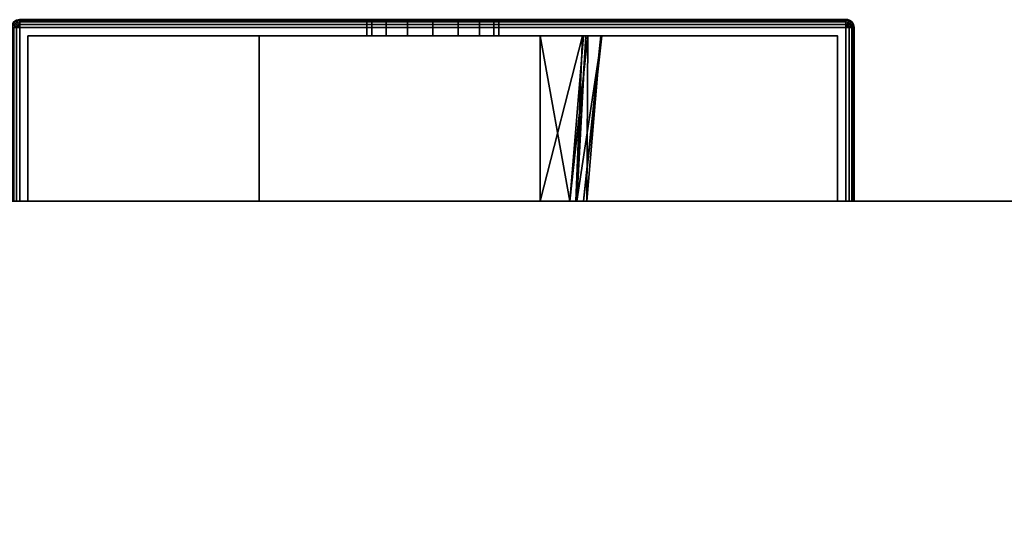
# Model space of a CAD drawing. Header units: millimetres. Extents: x -309 to 8059, y -96 to 57.
# Tile 57 of 99: x 4071 to 4131, y -20 to 11. Entities that reach past the tile are written whole.
import ezdxf

# ---------------------------------------------------------------- set-up
doc = ezdxf.new("R2010")
doc.units = ezdxf.units.MM
doc.layers.add('151', color=7, linetype='Continuous', true_color=0xffffff)

# ---------------------------------------------------------------- blocks, each defined once
blk = doc.blocks.new('UG_SURFACE_013')
at = {"layer": '151', "color": 251, "linetype": 'Continuous', "lineweight": 35}
for points in [[(4070.538, 10.691, 1000), (4070.646, 10.854, 1000), (4070.673, 10.827, 999.809), (4070.573, 10.677, 999.809)], [(4070.646, 10.854, 1050), (4070.646, 10.854, 1000), (4070.538, 10.691, 1000), (4070.538, 10.691, 1050)], [(4070.573, 10.677, 1050.191), (4070.673, 10.827, 1050.191), (4070.646, 10.854, 1050), (4070.538, 10.691, 1050)], [(4070.573, 10.677, 999.809), (4070.673, 10.827, 999.809), (4070.75, 10.75, 999.646), (4070.673, 10.635, 999.646)], [(4070.673, 10.635, 1050.354), (4070.75, 10.75, 1050.354), (4070.673, 10.827, 1050.191), (4070.573, 10.677, 1050.191)], [(4070.646, 10.854, 1000), (4070.809, 10.962, 1000), (4070.823, 10.927, 999.809), (4070.673, 10.827, 999.809)], [(4070.809, 10.962, 1050), (4070.809, 10.962, 1000), (4070.646, 10.854, 1000), (4070.646, 10.854, 1050)], [(4070.673, 10.827, 1050.191), (4070.823, 10.927, 1050.191), (4070.809, 10.962, 1050), (4070.646, 10.854, 1050)], [(4070.673, 10.827, 999.809), (4070.823, 10.927, 999.809), (4070.865, 10.827, 999.646), (4070.75, 10.75, 999.646)], [(4070.75, 10.75, 1050.354), (4070.865, 10.827, 1050.354), (4070.823, 10.927, 1050.191), (4070.673, 10.827, 1050.191)], [(4070.673, 10.635, 999.646), (4070.75, 10.75, 999.646), (4070.865, 10.635, 999.538), (4070.823, 10.573, 999.538)], [(4070.823, 10.573, 1050.462), (4070.865, 10.635, 1050.462), (4070.75, 10.75, 1050.354), (4070.673, 10.635, 1050.354)], [(4070.75, 10.75, 999.646), (4070.865, 10.827, 999.646), (4070.927, 10.677, 999.538), (4070.865, 10.635, 999.538)], [(4070.865, 10.635, 1050.462), (4070.927, 10.677, 1050.462), (4070.865, 10.827, 1050.354), (4070.75, 10.75, 1050.354)], [(4070.809, 10.962, 1000), (4071, 11, 1000), (4071, 10.962, 999.809), (4070.823, 10.927, 999.809)], [(4071, 11, 1050), (4071, 11, 1000), (4070.809, 10.962, 1000), (4070.809, 10.962, 1050)], [(4070.823, 10.927, 1050.191), (4071, 10.962, 1050.191), (4071, 11, 1050), (4070.809, 10.962, 1050)], [(4070.823, 10.927, 999.809), (4071, 10.962, 999.809), (4071, 10.854, 999.646), (4070.865, 10.827, 999.646)], [(4070.865, 10.827, 1050.354), (4071, 10.854, 1050.354), (4071, 10.962, 1050.191), (4070.823, 10.927, 1050.191)], [(4070.865, 10.827, 999.646), (4071, 10.854, 999.646), (4071, 10.691, 999.538), (4070.927, 10.677, 999.538)], [(4070.927, 10.677, 1050.462), (4071, 10.691, 1050.462), (4071, 10.854, 1050.354), (4070.865, 10.827, 1050.354)], [(4071, 11, 1000), (4121, 11, 1000), (4121, 10.962, 999.809), (4071, 10.962, 999.809)], [(4121, 11, 1050), (4071, 11, 1050), (4071, 10.962, 1050.191), (4121, 10.962, 1050.191)], [(4071, 11, 1000), (4094.469, 11, 1014.305), (4096, 11, 1014)], [(4071, 11, 1000), (4071, 11, 1050), (4092, 11, 1032), (4092, 11, 1018)], [(4096, 11, 1014), (4097.531, 11, 1014.305), (4121, 11, 1000), (4071, 11, 1000)], [(4071, 11, 1050), (4092.305, 11, 1033.531), (4092, 11, 1032)], [(4071, 11, 1000), (4093.172, 11, 1015.172), (4094.469, 11, 1014.305)], [(4092, 11, 1018), (4092.305, 11, 1016.469), (4071, 11, 1000)], [(4071, 11, 1050), (4093.172, 11, 1034.828), (4092.305, 11, 1033.531)], [(4092.305, 11, 1016.469), (4093.172, 11, 1015.172), (4071, 11, 1000)], [(4071, 11, 1050), (4121, 11, 1050), (4096, 11, 1036), (4094.469, 11, 1035.696)], [(4094.469, 11, 1035.696), (4093.172, 11, 1034.828), (4071, 11, 1050)], [(4071, 10.962, 999.809), (4121, 10.962, 999.809), (4121, 10.854, 999.646), (4071, 10.854, 999.646)], [(4121, 10.962, 1050.191), (4071, 10.962, 1050.191), (4071, 10.854, 1050.354), (4121, 10.854, 1050.354)], [(4071, 10.854, 999.646), (4121, 10.854, 999.646), (4121, 10.691, 999.538), (4071, 10.691, 999.538)], [(4121, 10.854, 1050.354), (4071, 10.854, 1050.354), (4071, 10.691, 1050.462), (4121, 10.691, 1050.462)], [(4092, 10, 1032), (4092, 11, 1032), (4092.305, 11, 1033.531), (4092.305, 10, 1033.531)], [(4092.305, 10, 1016.469), (4092.305, 11, 1016.469), (4092, 11, 1018), (4092, 10, 1018)], [(4092, 10, 1018), (4092, 11, 1018), (4092, 11, 1032), (4092, 10, 1032)], [(4092.305, 10, 1033.531), (4092.305, 11, 1033.531), (4093.172, 11, 1034.828), (4093.172, 10, 1034.828)], [(4093.172, 10, 1015.172), (4093.172, 11, 1015.172), (4092.305, 11, 1016.469), (4092.305, 10, 1016.469)], [(4093.172, 10, 1034.828), (4093.172, 11, 1034.828), (4094.469, 11, 1035.696), (4094.469, 10, 1035.696)], [(4094.469, 10, 1014.305), (4094.469, 11, 1014.305), (4093.172, 11, 1015.172), (4093.172, 10, 1015.172)], [(4094.469, 10, 1035.696), (4094.469, 11, 1035.696), (4096, 11, 1036), (4096, 10, 1036)], [(4096, 10, 1014), (4096, 11, 1014), (4094.469, 11, 1014.305), (4094.469, 10, 1014.305)], [(4097.531, 11, 1035.696), (4096, 11, 1036), (4121, 11, 1050)], [(4096, 10, 1036), (4096, 11, 1036), (4097.531, 11, 1035.696), (4097.531, 10, 1035.696)], [(4097.531, 10, 1014.305), (4097.531, 11, 1014.305), (4096, 11, 1014), (4096, 10, 1014)], [(4121, 11, 1050), (4098.828, 11, 1034.828), (4097.531, 11, 1035.696)], [(4097.531, 11, 1014.305), (4098.828, 11, 1015.172), (4121, 11, 1000)], [(4097.531, 10, 1035.696), (4097.531, 11, 1035.696), (4098.828, 11, 1034.828), (4098.828, 10, 1034.828)], [(4098.828, 10, 1015.172), (4098.828, 11, 1015.172), (4097.531, 11, 1014.305), (4097.531, 10, 1014.305)], [(4121, 11, 1000), (4098.828, 11, 1015.172), (4099.696, 11, 1016.469)], [(4099.696, 11, 1033.531), (4098.828, 11, 1034.828), (4121, 11, 1050)], [(4098.828, 10, 1034.828), (4098.828, 11, 1034.828), (4099.696, 11, 1033.531), (4099.696, 10, 1033.531)], [(4099.696, 10, 1016.469), (4099.696, 11, 1016.469), (4098.828, 11, 1015.172), (4098.828, 10, 1015.172)], [(4121, 11, 1000), (4099.696, 11, 1016.469), (4100, 11, 1018)], [(4100, 11, 1032), (4099.696, 11, 1033.531), (4121, 11, 1050)], [(4099.696, 10, 1033.531), (4099.696, 11, 1033.531), (4100, 11, 1032), (4100, 10, 1032)], [(4100, 10, 1018), (4100, 11, 1018), (4099.696, 11, 1016.469), (4099.696, 10, 1016.469)], [(4100, 11, 1018), (4100, 11, 1032), (4121, 11, 1050), (4121, 11, 1000)], [(4100, 10, 1032), (4100, 11, 1032), (4100, 11, 1018), (4100, 10, 1018)], [(4121, 11, 1000), (4121.192, 10.962, 1000), (4121.177, 10.927, 999.809), (4121, 10.962, 999.809)], [(4121, 11, 1000), (4121, 11, 1050), (4121.192, 10.962, 1050), (4121.192, 10.962, 1000)], [(4121, 10.962, 1050.191), (4121.177, 10.927, 1050.191), (4121.192, 10.962, 1050), (4121, 11, 1050)], [(4121, 10.962, 999.809), (4121.177, 10.927, 999.809), (4121.135, 10.827, 999.646), (4121, 10.854, 999.646)], [(4121, 10.854, 1050.354), (4121.135, 10.827, 1050.354), (4121.177, 10.927, 1050.191), (4121, 10.962, 1050.191)], [(4121, 10.854, 999.646), (4121.135, 10.827, 999.646), (4121.073, 10.677, 999.538), (4121, 10.691, 999.538)], [(4121, 10.691, 1050.462), (4121.073, 10.677, 1050.462), (4121.135, 10.827, 1050.354), (4121, 10.854, 1050.354)], [(4121.135, 10.827, 999.646), (4121.25, 10.75, 999.646), (4121.135, 10.635, 999.538), (4121.073, 10.677, 999.538)], [(4121.073, 10.677, 1050.462), (4121.135, 10.635, 1050.462), (4121.25, 10.75, 1050.354), (4121.135, 10.827, 1050.354)], [(4121.177, 10.927, 999.809), (4121.326, 10.827, 999.809), (4121.25, 10.75, 999.646), (4121.135, 10.827, 999.646)], [(4121.135, 10.827, 1050.354), (4121.25, 10.75, 1050.354), (4121.326, 10.827, 1050.191), (4121.177, 10.927, 1050.191)], [(4121.25, 10.75, 999.646), (4121.326, 10.635, 999.646), (4121.177, 10.573, 999.538), (4121.135, 10.635, 999.538)], [(4121.135, 10.635, 1050.462), (4121.177, 10.573, 1050.462), (4121.326, 10.635, 1050.354), (4121.25, 10.75, 1050.354)], [(4121.192, 10.962, 1000), (4121.354, 10.854, 1000), (4121.326, 10.827, 999.809), (4121.177, 10.927, 999.809)], [(4121.177, 10.927, 1050.191), (4121.326, 10.827, 1050.191), (4121.354, 10.854, 1050), (4121.192, 10.962, 1050)], [(4121.192, 10.962, 1000), (4121.192, 10.962, 1050), (4121.354, 10.854, 1050), (4121.354, 10.854, 1000)], [(4121.326, 10.827, 999.809), (4121.427, 10.677, 999.809), (4121.326, 10.635, 999.646), (4121.25, 10.75, 999.646)], [(4121.25, 10.75, 1050.354), (4121.326, 10.635, 1050.354), (4121.427, 10.677, 1050.191), (4121.326, 10.827, 1050.191)], [(4121.354, 10.854, 1000), (4121.462, 10.691, 1000), (4121.427, 10.677, 999.809), (4121.326, 10.827, 999.809)], [(4121.326, 10.827, 1050.191), (4121.427, 10.677, 1050.191), (4121.462, 10.691, 1050), (4121.354, 10.854, 1050)], [(4121.354, 10.854, 1000), (4121.354, 10.854, 1050), (4121.462, 10.691, 1050), (4121.462, 10.691, 1000)], [(4070.5, 10.5, 1000), (4070.538, 10.691, 1000), (4070.573, 10.677, 999.809), (4070.538, 10.5, 999.809)], [(4070.538, 10.691, 1050), (4070.538, 10.691, 1000), (4070.5, 10.5, 1000), (4070.5, 10.5, 1050)], [(4070.538, 10.5, 1050.191), (4070.573, 10.677, 1050.191), (4070.538, 10.691, 1050), (4070.5, 10.5, 1050)], [(4070.538, 10.5, 999.809), (4070.538, 0, 999.809), (4070.5, 0, 1000), (4070.5, 10.5, 1000)], [(4070.5, 0, 1050), (4070.5, 10.5, 1050), (4070.5, 10.5, 1000), (4070.5, 0, 1000)], [(4070.5, 10.5, 1050), (4070.5, 0, 1050), (4070.538, 0, 1050.191), (4070.538, 10.5, 1050.191)], [(4070.538, 10.5, 999.809), (4070.573, 10.677, 999.809), (4070.673, 10.635, 999.646), (4070.646, 10.5, 999.646)], [(4070.646, 10.5, 1050.354), (4070.673, 10.635, 1050.354), (4070.573, 10.677, 1050.191), (4070.538, 10.5, 1050.191)], [(4070.646, 10.5, 999.646), (4070.646, 0, 999.646), (4070.538, 0, 999.809), (4070.538, 10.5, 999.809)], [(4070.538, 10.5, 1050.191), (4070.538, 0, 1050.191), (4070.646, 0, 1050.354), (4070.646, 10.5, 1050.354)], [(4070.646, 10.5, 999.646), (4070.673, 10.635, 999.646), (4070.823, 10.573, 999.538), (4070.809, 10.5, 999.538)], [(4070.809, 10.5, 1050.462), (4070.823, 10.573, 1050.462), (4070.673, 10.635, 1050.354), (4070.646, 10.5, 1050.354)], [(4070.809, 10.5, 999.538), (4070.809, 0, 999.538), (4070.646, 0, 999.646), (4070.646, 10.5, 999.646)], [(4070.646, 10.5, 1050.354), (4070.646, 0, 1050.354), (4070.809, 0, 1050.462), (4070.809, 10.5, 1050.462)], [(4070.809, 10.5, 999.538), (4070.823, 10.573, 999.538), (4071, 10.5, 999.5)], [(4071, 10.5, 1050.5), (4070.823, 10.573, 1050.462), (4070.809, 10.5, 1050.462)], [(4071, 10.5, 999.5), (4071, 0, 999.5), (4070.809, 0, 999.538), (4070.809, 10.5, 999.538)], [(4070.809, 10.5, 1050.462), (4070.809, 0, 1050.462), (4071, 0, 1050.5), (4071, 10.5, 1050.5)], [(4070.823, 10.573, 999.538), (4070.865, 10.635, 999.538), (4071, 10.5, 999.5)], [(4071, 10.5, 1050.5), (4070.865, 10.635, 1050.462), (4070.823, 10.573, 1050.462)], [(4070.865, 10.635, 999.538), (4070.927, 10.677, 999.538), (4071, 10.5, 999.5)], [(4071, 10.5, 1050.5), (4070.927, 10.677, 1050.462), (4070.865, 10.635, 1050.462)], [(4070.927, 10.677, 999.538), (4071, 10.691, 999.538), (4071, 10.5, 999.5)], [(4071, 10.5, 1050.5), (4071, 10.691, 1050.462), (4070.927, 10.677, 1050.462)], [(4071, 10.691, 999.538), (4121, 10.691, 999.538), (4121, 10.5, 999.5), (4071, 10.5, 999.5)], [(4121, 10.691, 1050.462), (4071, 10.691, 1050.462), (4071, 10.5, 1050.5), (4121, 10.5, 1050.5)], [(4121, 10.5, 999.5), (4121, 0, 999.5), (4071, 0, 999.5), (4071, 10.5, 999.5)], [(4121, 0, 1050.5), (4121, 10.5, 1050.5), (4071, 10.5, 1050.5), (4071, 0, 1050.5)], [(4121, 10.691, 999.538), (4121.073, 10.677, 999.538), (4121, 10.5, 999.5)], [(4121, 10.5, 1050.5), (4121.073, 10.677, 1050.462), (4121, 10.691, 1050.462)], [(4121.073, 10.677, 999.538), (4121.135, 10.635, 999.538), (4121, 10.5, 999.5)], [(4121, 10.5, 1050.5), (4121.135, 10.635, 1050.462), (4121.073, 10.677, 1050.462)], [(4121.135, 10.635, 999.538), (4121.177, 10.573, 999.538), (4121, 10.5, 999.5)], [(4121, 10.5, 1050.5), (4121.177, 10.573, 1050.462), (4121.135, 10.635, 1050.462)], [(4121.177, 10.573, 999.538), (4121.192, 10.5, 999.538), (4121, 10.5, 999.5)], [(4121, 10.5, 1050.5), (4121.192, 10.5, 1050.462), (4121.177, 10.573, 1050.462)], [(4121.192, 10.5, 999.538), (4121.192, 0, 999.538), (4121, 0, 999.5), (4121, 10.5, 999.5)], [(4121, 10.5, 1050.5), (4121, 0, 1050.5), (4121.192, 0, 1050.462), (4121.192, 10.5, 1050.462)], [(4121.326, 10.635, 999.646), (4121.354, 10.5, 999.646), (4121.192, 10.5, 999.538), (4121.177, 10.573, 999.538)], [(4121.177, 10.573, 1050.462), (4121.192, 10.5, 1050.462), (4121.354, 10.5, 1050.354), (4121.326, 10.635, 1050.354)], [(4121.354, 10.5, 999.646), (4121.354, 0, 999.646), (4121.192, 0, 999.538), (4121.192, 10.5, 999.538)], [(4121.192, 10.5, 1050.462), (4121.192, 0, 1050.462), (4121.354, 0, 1050.354), (4121.354, 10.5, 1050.354)], [(4121.427, 10.677, 999.809), (4121.462, 10.5, 999.809), (4121.354, 10.5, 999.646), (4121.326, 10.635, 999.646)], [(4121.326, 10.635, 1050.354), (4121.354, 10.5, 1050.354), (4121.462, 10.5, 1050.191), (4121.427, 10.677, 1050.191)], [(4121.462, 10.5, 999.809), (4121.462, 0, 999.809), (4121.354, 0, 999.646), (4121.354, 10.5, 999.646)], [(4121.354, 10.5, 1050.354), (4121.354, 0, 1050.354), (4121.462, 0, 1050.191), (4121.462, 10.5, 1050.191)], [(4121.462, 10.691, 1000), (4121.5, 10.5, 1000), (4121.462, 10.5, 999.809), (4121.427, 10.677, 999.809)], [(4121.427, 10.677, 1050.191), (4121.462, 10.5, 1050.191), (4121.5, 10.5, 1050), (4121.462, 10.691, 1050)], [(4121.462, 10.691, 1000), (4121.462, 10.691, 1050), (4121.5, 10.5, 1050), (4121.5, 10.5, 1000)], [(4121.5, 10.5, 1000), (4121.5, 0, 1000), (4121.462, 0, 999.809), (4121.462, 10.5, 999.809)], [(4121.462, 10.5, 1050.191), (4121.462, 0, 1050.191), (4121.5, 0, 1050), (4121.5, 10.5, 1050)], [(4121.5, 10.5, 1050), (4121.5, 0, 1050), (4121.5, 0, 1000), (4121.5, 10.5, 1000)], [(4071.5, 0, 1000.5), (4071.5, 10, 1000.5), (4071.5, 10, 1049.5), (4071.5, 0, 1049.5)], [(4071.5, 0, 1049.5), (4071.5, 10, 1049.5), (4120.5, 10, 1049.5), (4120.5, 0, 1049.5)], [(4120.5, 0, 1000.5), (4120.5, 10, 1000.5), (4071.5, 10, 1000.5), (4071.5, 0, 1000.5)], [(4071.5, 10, 1049.5), (4094.469, 10, 1035.696), (4096, 10, 1036)], [(4071.5, 10, 1049.5), (4071.5, 10, 1000.5), (4092, 10, 1018), (4092, 10, 1032)], [(4096, 10, 1036), (4097.531, 10, 1035.696), (4120.5, 10, 1049.5), (4071.5, 10, 1049.5)], [(4071.5, 10, 1000.5), (4092.305, 10, 1016.469), (4092, 10, 1018)], [(4071.5, 10, 1049.5), (4093.172, 10, 1034.828), (4094.469, 10, 1035.696)], [(4092, 10, 1032), (4092.305, 10, 1033.531), (4071.5, 10, 1049.5)], [(4071.5, 10, 1000.5), (4093.172, 10, 1015.172), (4092.305, 10, 1016.469)], [(4092.305, 10, 1033.531), (4093.172, 10, 1034.828), (4071.5, 10, 1049.5)], [(4071.5, 10, 1000.5), (4120.5, 10, 1000.5), (4096, 10, 1014), (4094.469, 10, 1014.305)], [(4094.469, 10, 1014.305), (4093.172, 10, 1015.172), (4071.5, 10, 1000.5)], [(4097.531, 10, 1014.305), (4096, 10, 1014), (4120.5, 10, 1000.5)], [(4120.5, 10, 1000.5), (4098.828, 10, 1015.172), (4097.531, 10, 1014.305)], [(4097.531, 10, 1035.696), (4098.828, 10, 1034.828), (4120.5, 10, 1049.5)], [(4120.5, 10, 1049.5), (4098.828, 10, 1034.828), (4099.696, 10, 1033.531)], [(4099.696, 10, 1016.469), (4098.828, 10, 1015.172), (4120.5, 10, 1000.5)], [(4120.5, 10, 1049.5), (4099.696, 10, 1033.531), (4100, 10, 1032)], [(4100, 10, 1018), (4099.696, 10, 1016.469), (4120.5, 10, 1000.5)], [(4120.5, 10, 1000.5), (4120.5, 10, 1049.5), (4100, 10, 1032), (4100, 10, 1018)], [(4120.5, 0, 1049.5), (4120.5, 10, 1049.5), (4120.5, 10, 1000.5), (4120.5, 0, 1000.5)], [(4071.5, 0, 1000.5), (4071.5, 0, 1049.5), (4070.5, 0, 1050), (4070.5, 0, 1000)], [(4071.5, 0, 1049.5), (4070.646, 0, 1050.354), (4070.538, 0, 1050.191), (4070.5, 0, 1050)], [(4070.5, 0, 1000), (4070.538, 0, 999.809), (4070.646, 0, 999.646), (4071.5, 0, 1000.5)], [(4071, 0, 1050.5), (4070.809, 0, 1050.462), (4070.646, 0, 1050.354), (4071.5, 0, 1049.5)], [(4071.5, 0, 1000.5), (4070.646, 0, 999.646), (4070.809, 0, 999.538), (4071, 0, 999.5)], [(4071.5, 0, 1049.5), (4120.5, 0, 1049.5), (4121, 0, 1050.5), (4071, 0, 1050.5)], [(4120.5, 0, 1000.5), (4071.5, 0, 1000.5), (4071, 0, 999.5), (4121, 0, 999.5)], [(4120.5, 0, 1049.5), (4120.5, 0, 1000.5), (4121.5, 0, 1000), (4121.5, 0, 1050)], [(4120.5, 0, 1000.5), (4121.354, 0, 999.646), (4121.462, 0, 999.809), (4121.5, 0, 1000)], [(4120.5, 0, 1049.5), (4121.354, 0, 1050.354), (4121.192, 0, 1050.462), (4121, 0, 1050.5)], [(4121, 0, 999.5), (4121.192, 0, 999.538), (4121.354, 0, 999.646), (4120.5, 0, 1000.5)], [(4121.5, 0, 1050), (4121.462, 0, 1050.191), (4121.354, 0, 1050.354), (4120.5, 0, 1049.5)]]:
    blk.add_3dface(points, dxfattribs=at)
blk = doc.blocks.new('UG_SURFACE_014')
at = {"layer": '151', "color": 251, "linetype": 'Continuous', "lineweight": 35}
for points in [[(4070.823, 10.927, 1129.191), (4071, 10.962, 1129.191), (4071, 11, 1129), (4070.809, 10.962, 1129)], [(4071, 11, 1129), (4071, 11, 1079), (4070.809, 10.962, 1079), (4070.809, 10.962, 1129)], [(4070.809, 10.962, 1079), (4071, 11, 1079), (4071, 10.962, 1078.809), (4070.823, 10.927, 1078.809)], [(4070.865, 10.827, 1129.354), (4071, 10.854, 1129.354), (4071, 10.962, 1129.191), (4070.823, 10.927, 1129.191)], [(4070.823, 10.927, 1078.809), (4071, 10.962, 1078.809), (4071, 10.854, 1078.646), (4070.865, 10.827, 1078.646)], [(4070.927, 10.677, 1129.462), (4071, 10.691, 1129.462), (4071, 10.854, 1129.354), (4070.865, 10.827, 1129.354)], [(4070.865, 10.827, 1078.646), (4071, 10.854, 1078.646), (4071, 10.691, 1078.538), (4070.927, 10.677, 1078.538)], [(4121, 11, 1129), (4071, 11, 1129), (4071, 10.962, 1129.191), (4121, 10.962, 1129.191)], [(4071, 11, 1079), (4121, 11, 1079), (4121, 10.962, 1078.809), (4071, 10.962, 1078.809)], [(4121, 10.962, 1129.191), (4071, 10.962, 1129.191), (4071, 10.854, 1129.354), (4121, 10.854, 1129.354)], [(4071, 10.962, 1078.809), (4121, 10.962, 1078.809), (4121, 10.854, 1078.646), (4071, 10.854, 1078.646)], [(4121, 10.854, 1129.354), (4071, 10.854, 1129.354), (4071, 10.691, 1129.462), (4121, 10.691, 1129.462)], [(4071, 10.854, 1078.646), (4121, 10.854, 1078.646), (4121, 10.691, 1078.538), (4071, 10.691, 1078.538)], [(4121, 10.962, 1129.191), (4121.177, 10.927, 1129.191), (4121.192, 10.962, 1129), (4121, 11, 1129)], [(4121, 11, 1079), (4121, 11, 1129), (4121.192, 10.962, 1129), (4121.192, 10.962, 1079)], [(4121, 11, 1079), (4121.192, 10.962, 1079), (4121.177, 10.927, 1078.809), (4121, 10.962, 1078.809)], [(4121, 10.854, 1129.354), (4121.135, 10.827, 1129.354), (4121.177, 10.927, 1129.191), (4121, 10.962, 1129.191)], [(4121, 10.962, 1078.809), (4121.177, 10.927, 1078.809), (4121.135, 10.827, 1078.646), (4121, 10.854, 1078.646)], [(4121, 10.691, 1129.462), (4121.073, 10.677, 1129.462), (4121.135, 10.827, 1129.354), (4121, 10.854, 1129.354)], [(4121, 10.854, 1078.646), (4121.135, 10.827, 1078.646), (4121.073, 10.677, 1078.538), (4121, 10.691, 1078.538)], [(4121.073, 10.677, 1129.462), (4121.135, 10.635, 1129.462), (4121.25, 10.75, 1129.354), (4121.135, 10.827, 1129.354)], [(4121.135, 10.827, 1078.646), (4121.25, 10.75, 1078.646), (4121.135, 10.635, 1078.538), (4121.073, 10.677, 1078.538)], [(4121.135, 10.827, 1129.354), (4121.25, 10.75, 1129.354), (4121.326, 10.827, 1129.191), (4121.177, 10.927, 1129.191)], [(4121.177, 10.927, 1078.809), (4121.326, 10.827, 1078.809), (4121.25, 10.75, 1078.646), (4121.135, 10.827, 1078.646)], [(4121.135, 10.635, 1129.462), (4121.177, 10.573, 1129.462), (4121.326, 10.635, 1129.354), (4121.25, 10.75, 1129.354)], [(4121.25, 10.75, 1078.646), (4121.326, 10.635, 1078.646), (4121.177, 10.573, 1078.538), (4121.135, 10.635, 1078.538)], [(4121.177, 10.927, 1129.191), (4121.326, 10.827, 1129.191), (4121.354, 10.854, 1129), (4121.192, 10.962, 1129)], [(4121.192, 10.962, 1079), (4121.354, 10.854, 1079), (4121.326, 10.827, 1078.809), (4121.177, 10.927, 1078.809)], [(4121.192, 10.962, 1079), (4121.192, 10.962, 1129), (4121.354, 10.854, 1129), (4121.354, 10.854, 1079)], [(4121.25, 10.75, 1129.354), (4121.326, 10.635, 1129.354), (4121.427, 10.677, 1129.191), (4121.326, 10.827, 1129.191)], [(4121.326, 10.827, 1078.809), (4121.427, 10.677, 1078.809), (4121.326, 10.635, 1078.646), (4121.25, 10.75, 1078.646)], [(4121.326, 10.827, 1129.191), (4121.427, 10.677, 1129.191), (4121.462, 10.691, 1129), (4121.354, 10.854, 1129)], [(4121.354, 10.854, 1079), (4121.462, 10.691, 1079), (4121.427, 10.677, 1078.809), (4121.326, 10.827, 1078.809)], [(4121.354, 10.854, 1079), (4121.354, 10.854, 1129), (4121.462, 10.691, 1129), (4121.462, 10.691, 1079)], [(4071, 10.5, 1129.5), (4070.823, 10.573, 1129.462), (4070.809, 10.5, 1129.462)], [(4070.809, 10.5, 1078.538), (4070.823, 10.573, 1078.538), (4071, 10.5, 1078.5)], [(4070.809, 10.5, 1129.462), (4070.809, 0, 1129.462), (4071, 0, 1129.5), (4071, 10.5, 1129.5)], [(4071, 10.5, 1078.5), (4071, 0, 1078.5), (4070.809, 0, 1078.538), (4070.809, 10.5, 1078.538)], [(4071, 10.5, 1129.5), (4070.865, 10.635, 1129.462), (4070.823, 10.573, 1129.462)], [(4070.823, 10.573, 1078.538), (4070.865, 10.635, 1078.538), (4071, 10.5, 1078.5)], [(4071, 10.5, 1129.5), (4070.927, 10.677, 1129.462), (4070.865, 10.635, 1129.462)], [(4070.865, 10.635, 1078.538), (4070.927, 10.677, 1078.538), (4071, 10.5, 1078.5)], [(4071, 10.5, 1129.5), (4071, 10.691, 1129.462), (4070.927, 10.677, 1129.462)], [(4070.927, 10.677, 1078.538), (4071, 10.691, 1078.538), (4071, 10.5, 1078.5)], [(4121, 10.691, 1129.462), (4071, 10.691, 1129.462), (4071, 10.5, 1129.5), (4121, 10.5, 1129.5)], [(4071, 10.691, 1078.538), (4121, 10.691, 1078.538), (4121, 10.5, 1078.5), (4071, 10.5, 1078.5)], [(4071, 10.5, 1129.5), (4071, 0, 1129.5), (4121, 0, 1129.5), (4121, 10.5, 1129.5)], [(4121, 10.5, 1078.5), (4121, 0, 1078.5), (4071, 0, 1078.5), (4071, 10.5, 1078.5)], [(4121, 10.5, 1129.5), (4121.073, 10.677, 1129.462), (4121, 10.691, 1129.462)], [(4121, 10.691, 1078.538), (4121.073, 10.677, 1078.538), (4121, 10.5, 1078.5)], [(4121, 10.5, 1129.5), (4121.135, 10.635, 1129.462), (4121.073, 10.677, 1129.462)], [(4121.073, 10.677, 1078.538), (4121.135, 10.635, 1078.538), (4121, 10.5, 1078.5)], [(4121, 10.5, 1129.5), (4121.177, 10.573, 1129.462), (4121.135, 10.635, 1129.462)], [(4121.135, 10.635, 1078.538), (4121.177, 10.573, 1078.538), (4121, 10.5, 1078.5)], [(4121, 10.5, 1129.5), (4121.192, 10.5, 1129.462), (4121.177, 10.573, 1129.462)], [(4121.177, 10.573, 1078.538), (4121.192, 10.5, 1078.538), (4121, 10.5, 1078.5)], [(4121, 10.5, 1129.5), (4121, 0, 1129.5), (4121.192, 0, 1129.462), (4121.192, 10.5, 1129.462)], [(4121.192, 10.5, 1078.538), (4121.192, 0, 1078.538), (4121, 0, 1078.5), (4121, 10.5, 1078.5)], [(4121.177, 10.573, 1129.462), (4121.192, 10.5, 1129.462), (4121.354, 10.5, 1129.354), (4121.326, 10.635, 1129.354)], [(4121.326, 10.635, 1078.646), (4121.354, 10.5, 1078.646), (4121.192, 10.5, 1078.538), (4121.177, 10.573, 1078.538)], [(4121.192, 10.5, 1129.462), (4121.192, 0, 1129.462), (4121.354, 0, 1129.354), (4121.354, 10.5, 1129.354)], [(4121.354, 10.5, 1078.646), (4121.354, 0, 1078.646), (4121.192, 0, 1078.538), (4121.192, 10.5, 1078.538)], [(4121.326, 10.635, 1129.354), (4121.354, 10.5, 1129.354), (4121.462, 10.5, 1129.191), (4121.427, 10.677, 1129.191)], [(4121.427, 10.677, 1078.809), (4121.462, 10.5, 1078.809), (4121.354, 10.5, 1078.646), (4121.326, 10.635, 1078.646)], [(4121.354, 10.5, 1129.354), (4121.354, 0, 1129.354), (4121.462, 0, 1129.191), (4121.462, 10.5, 1129.191)], [(4121.462, 10.5, 1078.809), (4121.462, 0, 1078.809), (4121.354, 0, 1078.646), (4121.354, 10.5, 1078.646)], [(4121.427, 10.677, 1129.191), (4121.462, 10.5, 1129.191), (4121.5, 10.5, 1129), (4121.462, 10.691, 1129)], [(4121.462, 10.691, 1079), (4121.5, 10.5, 1079), (4121.462, 10.5, 1078.809), (4121.427, 10.677, 1078.809)], [(4121.462, 10.691, 1079), (4121.462, 10.691, 1129), (4121.5, 10.5, 1129), (4121.5, 10.5, 1079)], [(4121.462, 10.5, 1129.191), (4121.462, 0, 1129.191), (4121.5, 0, 1129), (4121.5, 10.5, 1129)], [(4121.5, 10.5, 1079), (4121.5, 0, 1079), (4121.462, 0, 1078.809), (4121.462, 10.5, 1078.809)], [(4121.5, 0, 1079), (4121.5, 10.5, 1079), (4121.5, 10.5, 1129), (4121.5, 0, 1129)], [(4071.5, 0, 1079.5), (4071.5, 10, 1079.5), (4071.5, 10, 1128.5), (4071.5, 0, 1128.5)], [(4071.5, 0, 1128.5), (4071.5, 10, 1128.5), (4120.5, 10, 1128.5), (4120.5, 0, 1128.5)], [(4120.5, 0, 1079.5), (4120.5, 10, 1079.5), (4071.5, 10, 1079.5), (4071.5, 0, 1079.5)], [(4120.5, 10, 1128.5), (4071.5, 10, 1128.5), (4085.5, 10, 1115), (4102.5, 10, 1115)], [(4071.5, 10, 1128.5), (4071.5, 10, 1079.5), (4085.5, 10, 1093), (4085.5, 10, 1115)], [(4071.5, 10, 1079.5), (4120.5, 10, 1079.5), (4102.5, 10, 1093), (4085.5, 10, 1093)], [(4085.5, 10, 1093), (4102.5, 10, 1093), (4102.5, 0, 1093), (4085.5, 0, 1093)], [(4085.5, 10, 1115), (4085.5, 10, 1093), (4085.5, 0, 1093), (4085.5, 0, 1115)], [(4102.5, 10, 1115), (4085.5, 10, 1115), (4085.5, 0, 1115), (4102.5, 0, 1115)], [(4120.5, 10, 1128.5), (4102.5, 10, 1115), (4105.066, 10, 1110.408)], [(4105.116, 10, 1097.988), (4102.5, 10, 1093), (4120.5, 10, 1079.5)], [(4102.5, 0, 1115), (4104.656, 0, 1109.987), (4105.066, 10, 1110.408)], [(4105.066, 10, 1110.408), (4102.5, 10, 1115), (4102.5, 0, 1115)], [(4102.5, 10, 1093), (4105.116, 10, 1097.988), (4104.289, 0, 1098.233)], [(4104.289, 0, 1098.233), (4102.5, 0, 1093), (4102.5, 10, 1093)], [(4104.289, 0, 1098.233), (4105.116, 10, 1097.988), (4105.382, 10, 1098.494)], [(4105.382, 10, 1098.494), (4105.329, 0, 1101.272), (4104.289, 0, 1098.233)], [(4105.274, 10, 1109.35), (4105.066, 10, 1110.408), (4104.656, 0, 1109.987)], [(4104.656, 0, 1109.987), (4104.715, 0, 1109.221), (4105.274, 10, 1109.35)], [(4104.715, 0, 1109.221), (4105.12, 0, 1103.971), (4106.235, 10, 1104.455)], [(4106.235, 10, 1104.455), (4105.274, 10, 1109.35), (4104.715, 0, 1109.221)], [(4120.5, 10, 1128.5), (4105.066, 10, 1110.408), (4105.274, 10, 1109.35)], [(4120.5, 10, 1079.5), (4105.382, 10, 1098.494), (4105.116, 10, 1097.988)], [(4105.12, 0, 1103.971), (4106.171, 10, 1104.01), (4106.235, 10, 1104.455)], [(4106.171, 10, 1104.01), (4105.12, 0, 1103.971), (4105.329, 0, 1101.272)], [(4105.274, 10, 1109.35), (4106.235, 10, 1104.455), (4120.5, 10, 1128.5)], [(4105.329, 0, 1101.272), (4105.382, 10, 1098.494), (4106.171, 10, 1104.01)], [(4106.171, 10, 1104.01), (4105.382, 10, 1098.494), (4120.5, 10, 1079.5)], [(4120.5, 10, 1079.5), (4120.5, 10, 1128.5), (4106.235, 10, 1104.455), (4106.171, 10, 1104.01)], [(4120.5, 0, 1128.5), (4120.5, 10, 1128.5), (4120.5, 10, 1079.5), (4120.5, 0, 1079.5)], [(4071.5, 0, 1079.5), (4071.5, 0, 1128.5), (4070.5, 0, 1129), (4070.5, 0, 1079)], [(4071.5, 0, 1128.5), (4070.646, 0, 1129.354), (4070.538, 0, 1129.191), (4070.5, 0, 1129)], [(4070.5, 0, 1079), (4070.538, 0, 1078.809), (4070.646, 0, 1078.646), (4071.5, 0, 1079.5)], [(4071, 0, 1129.5), (4070.809, 0, 1129.462), (4070.646, 0, 1129.354), (4071.5, 0, 1128.5)], [(4071.5, 0, 1079.5), (4070.646, 0, 1078.646), (4070.809, 0, 1078.538), (4071, 0, 1078.5)], [(4071.5, 0, 1128.5), (4120.5, 0, 1128.5), (4121, 0, 1129.5), (4071, 0, 1129.5)], [(4120.5, 0, 1079.5), (4071.5, 0, 1079.5), (4071, 0, 1078.5), (4121, 0, 1078.5)], [(4085.5, 0, 1115), (4085.5, 0, 1093), (4105.12, 0, 1103.971), (4104.715, 0, 1109.221)], [(4085.5, 0, 1093), (4102.5, 0, 1093), (4104.289, 0, 1098.233)], [(4104.289, 0, 1098.233), (4105.329, 0, 1101.272), (4105.12, 0, 1103.971), (4085.5, 0, 1093)], [(4104.715, 0, 1109.221), (4104.656, 0, 1109.987), (4102.5, 0, 1115), (4085.5, 0, 1115)], [(4120.5, 0, 1128.5), (4120.5, 0, 1079.5), (4121.5, 0, 1079), (4121.5, 0, 1129)], [(4120.5, 0, 1079.5), (4121.354, 0, 1078.646), (4121.462, 0, 1078.809), (4121.5, 0, 1079)], [(4120.5, 0, 1128.5), (4121.354, 0, 1129.354), (4121.192, 0, 1129.462), (4121, 0, 1129.5)], [(4121, 0, 1078.5), (4121.192, 0, 1078.538), (4121.354, 0, 1078.646), (4120.5, 0, 1079.5)], [(4121.5, 0, 1129), (4121.462, 0, 1129.191), (4121.354, 0, 1129.354), (4120.5, 0, 1128.5)]]:
    blk.add_3dface(points, dxfattribs=at)
blk = doc.blocks.new('UG_SURFACE_018')
at = {"layer": '151', "color": 252, "linetype": 'Continuous', "lineweight": 35}
for points in [[(4041, 0), (4041, 0, 2017), (4959, 0, 2017), (4959, 0)], [(4959, -39.3, 2017), (4959, 0, 2017), (4041, 0, 2017), (4041, -39.3, 2017)], [(4041, -39.3), (4041, 0), (4959, 0), (4959, -39.3)]]:
    blk.add_3dface(points, dxfattribs=at)

msp = doc.modelspace()

# ---------------------------------------------------------------- linework, layer by layer
at = {"layer": '151', "color": 251, "linetype": 'Continuous', "lineweight": 35}
for p, q in [((4092, 11, 1018), (4092, 10, 1018)), ((4092, 11, 1032), (4092, 10, 1032)), ((4100, 11, 1032), (4100, 10, 1032)), ((4100, 11, 1018), (4100, 10, 1018)), ((4121, 10.5, 1129.5), (4071, 10.5, 1129.5)), ((4071, 10.5, 1078.5), (4121, 10.5, 1078.5)), ((4071, 10.5, 999.5), (4121, 10.5, 999.5)), ((4121, 10.5, 1050.5), (4071, 10.5, 1050.5)), ((4121, 10.5, 1078.5), (4121, 0, 1078.5)), ((4121, 0, 1129.5), (4121, 10.5, 1129.5)), ((4121, 0, 1050.5), (4121, 10.5, 1050.5)), ((4121, 10.5, 999.5), (4121, 0, 999.5)), ((4121.5, 10.5, 1079), (4121.5, 10.5, 1129)), ((4121.5, 0, 1079), (4121.5, 10.5, 1079)), ((4121.5, 10.5, 1129), (4121.5, 0, 1129)), ((4121.5, 10.5, 1050), (4121.5, 0, 1050)), ((4121.5, 0, 1000), (4121.5, 10.5, 1000)), ((4121.5, 10.5, 1000), (4121.5, 10.5, 1050)), ((4071.5, 10, 1079.5), (4120.5, 10, 1079.5)), ((4120.5, 10, 1128.5), (4071.5, 10, 1128.5)), ((4071.5, 0, 1128.5), (4071.5, 10, 1128.5)), ((4071.5, 0, 1079.5), (4071.5, 10, 1079.5)), ((4071.5, 10, 1128.5), (4071.5, 10, 1079.5)), ((4071.5, 10, 1000.5), (4120.5, 10, 1000.5)), ((4071.5, 0, 1000.5), (4071.5, 10, 1000.5)), ((4120.5, 10, 1049.5), (4071.5, 10, 1049.5)), ((4071.5, 10, 1049.5), (4071.5, 10, 1000.5)), ((4071.5, 0, 1049.5), (4071.5, 10, 1049.5)), ((4085.5, 10, 1093), (4085.5, 0, 1093)), ((4085.5, 10, 1115), (4085.5, 0, 1115)), ((4085.5, 10, 1115), (4085.5, 10, 1093)), ((4102.5, 10, 1115), (4085.5, 10, 1115)), ((4085.5, 10, 1093), (4102.5, 10, 1093)), ((4092, 10, 1032), (4092, 10, 1018)), ((4100, 10, 1018), (4100, 10, 1032)), ((4102.5, 10, 1115), (4102.5, 0, 1115)), ((4120.5, 0, 1128.5), (4120.5, 10, 1128.5)), ((4120.5, 0, 1079.5), (4120.5, 10, 1079.5)), ((4120.5, 10, 1079.5), (4120.5, 10, 1128.5)), ((4120.5, 0, 1049.5), (4120.5, 10, 1049.5)), ((4120.5, 10, 1000.5), (4120.5, 10, 1049.5)), ((4120.5, 0, 1000.5), (4120.5, 10, 1000.5)), ((4071, 0, 1078.5), (4121, 0, 1078.5)), ((4121, 0, 1050.5), (4071, 0, 1050.5)), ((4071, 0, 999.5), (4121, 0, 999.5)), ((4121, 0, 1129.5), (4071, 0, 1129.5)), ((4120.5, 0, 1128.5), (4071.5, 0, 1128.5)), ((4071.5, 0, 1128.5), (4071.5, 0, 1079.5)), ((4071.5, 0, 1079.5), (4120.5, 0, 1079.5)), ((4120.5, 0, 1049.5), (4071.5, 0, 1049.5)), ((4071.5, 0, 1049.5), (4071.5, 0, 1000.5)), ((4071.5, 0, 1000.5), (4120.5, 0, 1000.5)), ((4102.5, 0, 1115), (4085.5, 0, 1115)), ((4085.5, 0, 1093), (4102.5, 0, 1093)), ((4085.5, 0, 1115), (4085.5, 0, 1093)), ((4120.5, 0, 1079.5), (4120.5, 0, 1128.5)), ((4120.5, 0, 1000.5), (4120.5, 0, 1049.5)), ((4121.5, 0, 1079), (4121.5, 0, 1129)), ((4121.5, 0, 1000), (4121.5, 0, 1050))]:
    msp.add_line(p, q, dxfattribs=at)
at = {"layer": '151', "color": 252, "linetype": 'Continuous', "lineweight": 35}
for p, q in [((4959, 0), (4041, 0)), ((4959, 0, 2017), (4041, 0, 2017))]:
    msp.add_line(p, q, dxfattribs=at)
at = {"layer": '151', "color": 251, "linetype": 'Continuous', "lineweight": 35, "extrusion": (0, 0, -1)}
for centre in [(-4121, 10.5, -1129), (-4121, 10.5, -1079), (-4121, 10.5, -1129)]:
    msp.add_arc(centre, 0.5, 90, 180, dxfattribs=at)
at = {"layer": '151', "color": 251, "linetype": 'Continuous', "lineweight": 35, "extrusion": (1, 0, 0)}
for centre, start, end in [((10.5, 1079, 4121), 270, 0), ((10.5, 1129, 4121), 0, 90), ((10.5, 1000, 4121), 270, 0), ((10.5, 1050, 4121), 0, 90)]:
    msp.add_arc(centre, 0.5, start, end, dxfattribs=at)
at = {"layer": '151', "color": 251, "linetype": 'Continuous', "lineweight": 35}
for centre in [(4121, 10.5, 1050), (4121, 10.5, 1000)]:
    msp.add_arc(centre, 0.5, 0, 90, dxfattribs=at)
at = {"layer": '151', "color": 251, "linetype": 'Continuous', "lineweight": 35, "extrusion": (0, 1, 0)}
for centre, start, end in [((-4121, 1129, 10.5), 90, 180), ((-4121, 1000, 10.5), 180, 270)]:
    msp.add_arc(centre, 0.5, start, end, dxfattribs=at)
at = {"layer": '151', "color": 251, "linetype": 'Continuous', "lineweight": 35, "extrusion": (0, -1, 0)}
for centre, radius, start, end in [((4121, 1079, -10.5), 0.5, 270, 0), ((4121, 1050, -10.5), 0.5, 0, 90), ((4096, 1032, -10), 4, 0, 180), ((4096, 1018, -10), 4, 180, 0), ((4121, 1129), 0.5, 0, 90), ((4121, 1079), 0.5, 270, 0), ((4121, 1000), 0.5, 270, 0), ((4121, 1050), 0.5, 0, 90)]:
    msp.add_arc(centre, radius, start, end, dxfattribs=at)
at = {"layer": '151', "color": 251, "linetype": 'Continuous', "lineweight": 35}
for points, degree in [([(4102.5, 10, 1093), (4102.5, 0, 1093)], 1), ([(4102.5, 10, 1093), (4103.09, 10, 1093.765), (4104.154, 10, 1095.403), (4105.343, 10, 1098.118), (4106.075, 10, 1101.013), (4106.323, 10, 1104), (4106.075, 10, 1106.987), (4105.343, 10, 1109.882), (4104.154, 10, 1112.597), (4103.09, 10, 1114.235), (4102.5, 10, 1115)], 3), ([(4102.5, 0, 1093), (4103.477, 0, 1094.657), (4104.979, 0, 1098.234), (4105.765, 0, 1104), (4104.979, 0, 1109.766), (4103.477, 0, 1113.343), (4102.5, 0, 1115)], 3)]:
    msp.add_open_spline(points, degree=degree, dxfattribs=at)

# ---------------------------------------------------------------- block references
for name in ['UG_SURFACE_014', 'UG_SURFACE_013']:
    msp.add_blockref(name, (0, 0), dxfattribs=at)
at = {"layer": '151', "color": 252, "linetype": 'Continuous', "lineweight": 35}
msp.add_blockref('UG_SURFACE_018', (0, 0), dxfattribs=at)

doc.saveas('drawing.dxf')
